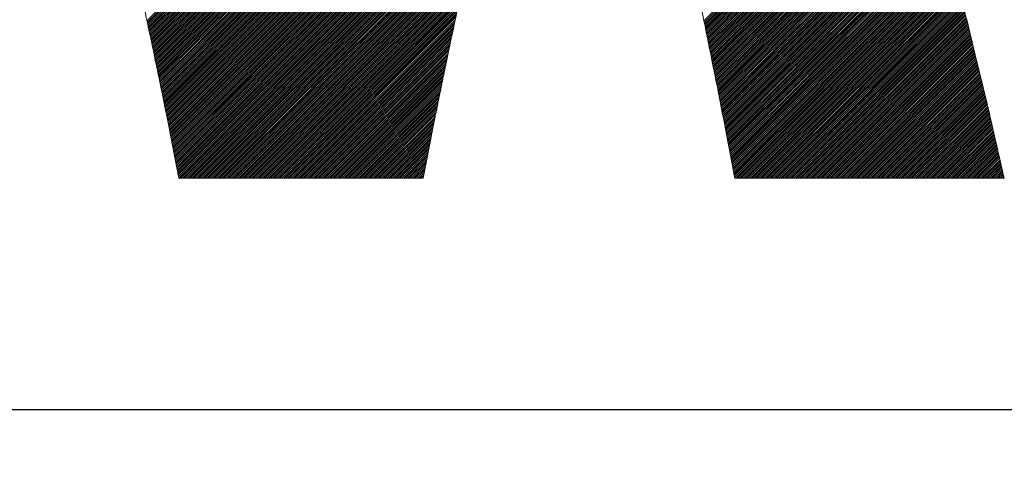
# Model space of a CAD drawing. Header units: millimetres. Extents: x 0 to 1071, y 0 to 742.
# Tile 55 of 130: x 190.32 to 195, y 521.26 to 523.35. Entities that reach past the tile are written whole.
import ezdxf

# ---------------------------------------------------------------- set-up
doc = ezdxf.new("R2010")
doc.units = ezdxf.units.MM
doc.header["$LTSCALE"] = 0.454724
doc.layers.add('NoLayerName_001', color=7, linetype='Continuous')
doc.layers.add('NoLayerName_002', color=7, linetype='Continuous')

# ---------------------------------------------------------------- blocks, each defined once
blk = doc.blocks.new('JZB_0009')
at = {"layer": 'NoLayerName_002', "color": 7, "linetype": 'Continuous', "lineweight": 25}
for p, q in [((8.8436, 2.7047), (6.9272, 0.7883)), ((8.8407, 2.6928), (6.9288, 0.781)), ((8.8377, 2.6809), (6.9304, 0.7736)), ((8.8347, 2.669), (6.932, 0.7663)), ((8.8317, 2.6571), (6.9336, 0.759)), ((8.8287, 2.6452), (6.9351, 0.7517)), ((8.8257, 2.6334), (6.9367, 0.7443)), ((8.8227, 2.6215), (6.9383, 0.737)), ((8.8198, 2.6096), (6.9399, 0.7297)), ((8.8168, 2.5977), (6.9415, 0.7224)), ((8.8138, 2.5858), (6.9431, 0.715)), ((8.8108, 2.5739), (6.9446, 0.7077)), ((8.8078, 2.562), (6.9462, 0.7004)), ((8.8048, 2.5501), (6.9478, 0.6931)), ((8.8019, 2.5382), (6.9494, 0.6857)), ((8.7989, 2.5263), (6.951, 0.6784)), ((8.7959, 2.5144), (6.9526, 0.6711)), ((8.7929, 2.5025), (6.9541, 0.6638)), ((8.7899, 2.4906), (6.9557, 0.6564)), ((8.7869, 2.4787), (6.9573, 0.6491)), ((8.7839, 2.4668), (6.9589, 0.6418)), ((8.781, 2.455), (6.9605, 0.6345)), ((8.778, 2.4431), (6.9621, 0.6271)), ((8.775, 2.4312), (6.9636, 0.6198)), ((8.772, 2.4193), (6.9652, 0.6125)), ((8.769, 2.4074), (6.9668, 0.6052)), ((8.766, 2.3955), (6.9684, 0.5978)), ((8.7631, 2.3836), (6.97, 0.5905)), ((8.7601, 2.3717), (6.9716, 0.5832)), ((8.7571, 2.3598), (6.9732, 0.5759)), ((8.7541, 2.3479), (6.9747, 0.5686)), ((8.7511, 2.336), (6.9763, 0.5612)), ((8.7481, 2.3241), (6.9779, 0.5539)), ((8.7451, 2.3122), (6.9794, 0.5464)), ((8.7422, 2.3003), (6.9809, 0.539)), ((8.7392, 2.2885), (6.9824, 0.5316)), ((8.7362, 2.2766), (6.9839, 0.5242)), ((8.7332, 2.2647), (6.9854, 0.5168)), ((8.7302, 2.2528), (6.9869, 0.5094)), ((8.7272, 2.2409), (6.9884, 0.502)), ((8.7243, 2.229), (6.9898, 0.4946)), ((8.7213, 2.2171), (6.9913, 0.4872)), ((8.7183, 2.2052), (6.9928, 0.4798)), ((8.7153, 2.1933), (6.9943, 0.4724)), ((8.7123, 2.1814), (6.9958, 0.4649)), ((8.7093, 2.1695), (6.9973, 0.4575)), ((8.7063, 2.1576), (6.9988, 0.4501)), ((8.7034, 2.1458), (7.0003, 0.4427)), ((8.7006, 2.1341), (7.0018, 0.4353)), ((8.6979, 2.1224), (7.0033, 0.4279)), ((8.6951, 2.1107), (7.0048, 0.4205)), ((8.6923, 2.099), (7.0063, 0.4131)), ((8.6895, 2.0874), (7.0078, 0.4057)), ((8.6868, 2.0757), (7.0093, 0.3983)), ((8.684, 2.064), (7.0108, 0.3909)), ((8.6812, 2.0523), (7.0123, 0.3834)), ((8.6784, 2.0406), (7.0138, 0.376)), ((8.6757, 2.029), (7.0153, 0.3686)), ((8.6729, 2.0173), (7.0168, 0.3612)), ((8.6701, 2.0056), (7.0183, 0.3538)), ((8.6673, 1.9939), (7.0198, 0.3464)), ((8.6646, 1.9822), (7.0213, 0.339)), ((8.6618, 1.9705), (7.0228, 0.3316)), ((8.659, 1.9589), (7.0243, 0.3242)), ((8.6562, 1.9472), (7.0258, 0.3168)), ((8.6535, 1.9355), (7.0273, 0.3093)), ((8.6507, 1.9238), (7.0288, 0.3019)), ((8.6479, 1.9121), (7.0303, 0.2945)), ((8.6451, 1.9004), (7.0318, 0.2871)), ((8.6424, 1.8888), (7.0333, 0.2797)), ((8.6396, 1.8771), (7.0348, 0.2723)), ((8.6368, 1.8654), (7.0363, 0.2649)), ((8.6341, 1.8537), (7.0378, 0.2575)), ((8.6313, 1.842), (7.0393, 0.2501)), ((8.6285, 1.8303), (7.0408, 0.2426)), ((8.6257, 1.8187), (7.0422, 0.2352)), ((8.623, 1.807), (7.0437, 0.2277)), ((8.6202, 1.7953), (7.0451, 0.2203)), ((8.6174, 1.7836), (7.0466, 0.2128)), ((10.5633, 1.7786), (9.5729, 0.7882)), ((8.6146, 1.7719), (7.048, 0.2053)), ((8.6119, 1.7603), (7.0495, 0.1979)), ((8.6091, 1.7486), (7.0509, 0.1904)), ((8.6063, 1.7369), (7.0524, 0.183)), ((10.5652, 1.7716), (9.5744, 0.7808)), ((10.5671, 1.7646), (9.5759, 0.7734)), ((10.5691, 1.7576), (9.5774, 0.766)), ((10.571, 1.7506), (9.5789, 0.7586)), ((10.5729, 1.7436), (9.5804, 0.7511)), ((10.5748, 1.7366), (9.5819, 0.7437)), ((8.6035, 1.7252), (7.0538, 0.1755)), ((8.6008, 1.7135), (7.0553, 0.168)), ((8.598, 1.7018), (7.0567, 0.1606)), ((8.5952, 1.6902), (7.0582, 0.1531)), ((10.5768, 1.7297), (9.5834, 0.7363)), ((10.5787, 1.7227), (9.5849, 0.7289)), ((10.5806, 1.7157), (9.5865, 0.7215)), ((10.5825, 1.7087), (9.588, 0.7141)), ((10.5844, 1.7017), (9.5895, 0.7067)), ((10.5864, 1.6947), (9.591, 0.6993)), ((10.5883, 1.6877), (9.5925, 0.6919)), ((8.5924, 1.6785), (7.0596, 0.1457)), ((8.5897, 1.6668), (7.0611, 0.1382)), ((8.5869, 1.6551), (7.0625, 0.1307)), ((8.5841, 1.6434), (7.064, 0.1233)), ((10.5902, 1.6807), (9.594, 0.6845)), ((10.5921, 1.6738), (9.5955, 0.6771)), ((10.594, 1.6668), (9.597, 0.6697)), ((10.596, 1.6598), (9.5985, 0.6623)), ((10.5979, 1.6528), (9.6, 0.6549)), ((10.5998, 1.6458), (9.6015, 0.6475)), ((10.6017, 1.6388), (9.603, 0.6401)), ((8.5813, 1.6317), (7.0654, 0.1158)), ((8.5786, 1.6201), (7.0669, 0.1084)), ((8.5758, 1.6084), (7.0683, 0.1009)), ((8.573, 1.5967), (7.0698, 0.0934)), ((10.6036, 1.6318), (9.6045, 0.6327)), ((10.6056, 1.6248), (9.606, 0.6253)), ((10.6075, 1.6179), (9.6075, 0.6179)), ((10.6094, 1.6109), (9.6091, 0.6105)), ((10.6113, 1.6039), (9.6106, 0.6031)), ((10.6132, 1.5969), (9.6121, 0.5957)), ((8.5702, 1.585), (7.0712, 0.086)), ((8.5675, 1.5733), (7.0726, 0.0785)), ((8.5647, 1.5617), (7.074, 0.071)), ((8.5619, 1.55), (7.0755, 0.0635)), ((10.6152, 1.5899), (9.6136, 0.5883)), ((10.6171, 1.5829), (9.6151, 0.5809)), ((10.619, 1.5759), (9.6166, 0.5735)), ((10.6209, 1.5689), (9.6181, 0.5661)), ((10.6228, 1.5619), (9.6196, 0.5587)), ((10.6248, 1.555), (9.6211, 0.5513)), ((10.6267, 1.548), (9.6226, 0.5439)), ((8.5592, 1.5383), (7.0769, 0.056)), ((8.5564, 1.5266), (7.0783, 0.0485)), ((8.5536, 1.5149), (7.0798, 0.0411)), ((8.5508, 1.5032), (7.0877, 0.0401)), ((10.6286, 1.541), (9.6241, 0.5365)), ((10.6305, 1.534), (9.6256, 0.5291)), ((10.6324, 1.527), (9.6271, 0.5217)), ((10.6344, 1.52), (9.6286, 0.5143)), ((10.6363, 1.513), (9.6301, 0.5069)), ((10.6382, 1.506), (9.6317, 0.4995)), ((10.6401, 1.4991), (9.6332, 0.4921)), ((8.5481, 1.4916), (7.0966, 0.0401)), ((8.5453, 1.4799), (7.1055, 0.0401)), ((8.5425, 1.4682), (7.1144, 0.0401)), ((8.5399, 1.4567), (7.1233, 0.0401)), ((10.6421, 1.4921), (9.6347, 0.4847)), ((10.644, 1.4851), (9.6362, 0.4773)), ((10.6459, 1.4781), (9.6377, 0.4699)), ((10.6478, 1.4711), (9.6392, 0.4625)), ((10.6497, 1.4641), (9.6407, 0.4551)), ((10.6517, 1.4571), (9.6422, 0.4477)), ((10.6535, 1.4501), (9.6437, 0.4403)), ((8.5374, 1.4453), (7.1323, 0.0401)), ((8.5348, 1.4338), (7.1412, 0.0401)), ((8.5323, 1.4223), (7.1501, 0.0401)), ((8.5297, 1.4109), (7.159, 0.0401)), ((10.6554, 1.443), (9.6452, 0.4329)), ((10.6572, 1.4359), (9.6467, 0.4255)), ((10.659, 1.4289), (9.6482, 0.418)), ((10.6608, 1.4218), (9.6496, 0.4106)), ((10.6627, 1.4147), (9.6511, 0.4031)), ((10.6645, 1.4076), (9.6525, 0.3956)), ((8.5272, 1.3994), (7.1679, 0.0401)), ((8.5246, 1.388), (7.1768, 0.0401)), ((8.5221, 1.3765), (7.1857, 0.0401)), ((8.5195, 1.365), (7.1946, 0.0401)), ((10.6663, 1.4005), (9.6539, 0.3881)), ((10.6682, 1.3935), (9.6553, 0.3806)), ((10.67, 1.3864), (9.6568, 0.3732)), ((10.6718, 1.3793), (9.6582, 0.3657)), ((10.6737, 1.3722), (9.6596, 0.3582)), ((10.6755, 1.3651), (9.6611, 0.3507)), ((10.6773, 1.3581), (9.6625, 0.3433)), ((8.517, 1.3536), (7.2035, 0.0401)), ((8.5144, 1.3421), (7.2124, 0.0401)), ((8.5119, 1.3307), (7.2213, 0.0401)), ((8.5093, 1.3192), (7.2302, 0.0401)), ((10.6791, 1.351), (9.6639, 0.3358)), ((10.681, 1.3439), (9.6654, 0.3283)), ((10.6828, 1.3368), (9.6668, 0.3208)), ((10.6846, 1.3298), (9.6682, 0.3133)), ((10.6865, 1.3227), (9.6696, 0.3059)), ((10.6883, 1.3156), (9.6711, 0.2984)), ((8.5068, 1.3077), (7.2392, 0.0401)), ((8.5042, 1.2963), (7.2481, 0.0401)), ((8.5017, 1.2848), (7.257, 0.0401)), ((8.4991, 1.2734), (7.2659, 0.0401)), ((10.6901, 1.3085), (9.6725, 0.2909)), ((10.6919, 1.3014), (9.6739, 0.2834)), ((10.6938, 1.2944), (9.6754, 0.2759)), ((10.6956, 1.2873), (9.6768, 0.2685)), ((10.6974, 1.2802), (9.6782, 0.261)), ((10.6993, 1.2731), (9.6796, 0.2535)), ((10.7011, 1.266), (9.6811, 0.246)), ((8.4966, 1.2619), (7.2748, 0.0401)), ((8.494, 1.2505), (7.2837, 0.0401)), ((8.4915, 1.239), (7.2926, 0.0401)), ((8.4889, 1.2275), (7.3015, 0.0401)), ((8.4864, 1.2161), (7.3104, 0.0401)), ((10.7029, 1.259), (9.6825, 0.2385)), ((10.7048, 1.2519), (9.6839, 0.2311)), ((10.7066, 1.2448), (9.6854, 0.2236)), ((10.7084, 1.2377), (9.6868, 0.2161)), ((10.7102, 1.2307), (9.6882, 0.2086)), ((10.7121, 1.2236), (9.6896, 0.2011)), ((10.7139, 1.2165), (9.6911, 0.1937)), ((8.4838, 1.2046), (7.3193, 0.0401)), ((8.4813, 1.1932), (7.3282, 0.0401)), ((8.4787, 1.1817), (7.3371, 0.0401)), ((8.4762, 1.1702), (7.3461, 0.0401)), ((10.7157, 1.2094), (9.6925, 0.1862)), ((10.7176, 1.2023), (9.6939, 0.1787)), ((10.7194, 1.1953), (9.6954, 0.1712)), ((10.7212, 1.1882), (9.6968, 0.1637)), ((10.7231, 1.1811), (9.6982, 0.1563)), ((10.7249, 1.174), (9.6996, 0.1488)), ((8.4736, 1.1588), (7.355, 0.0401)), ((8.4711, 1.1473), (7.3639, 0.0401)), ((8.4685, 1.1359), (7.3728, 0.0401)), ((8.466, 1.1244), (7.3817, 0.0401)), ((10.7267, 1.1669), (9.7011, 0.1413)), ((10.7285, 1.1599), (9.7025, 0.1338)), ((10.7304, 1.1528), (9.7039, 0.1263)), ((10.7322, 1.1457), (9.7054, 0.1189)), ((10.734, 1.1386), (9.7068, 0.1114)), ((10.7359, 1.1315), (9.7082, 0.1039)), ((10.7377, 1.1245), (9.7096, 0.0964)), ((8.4634, 1.1129), (7.3906, 0.0401)), ((8.4609, 1.1015), (7.3995, 0.0401)), ((8.4583, 1.09), (7.4084, 0.0401)), ((8.4558, 1.0786), (7.4173, 0.0401)), ((10.7395, 1.1174), (9.711, 0.0889)), ((10.7413, 1.1103), (9.7124, 0.0813)), ((10.7432, 1.1032), (9.7138, 0.0738)), ((10.745, 1.0962), (9.7152, 0.0663)), ((10.7468, 1.0891), (9.7166, 0.0588)), ((10.7487, 1.082), (9.718, 0.0513)), ((8.4532, 1.0671), (7.4262, 0.0401)), ((8.4507, 1.0557), (7.4351, 0.0401)), ((8.4481, 1.0442), (7.444, 0.0401)), ((8.4456, 1.0327), (7.453, 0.0401)), ((10.7505, 1.0749), (9.7194, 0.0438)), ((10.7523, 1.0678), (9.7246, 0.0401)), ((10.7542, 1.0608), (9.7335, 0.0401)), ((10.756, 1.0537), (9.7424, 0.0401)), ((10.7578, 1.0466), (9.7513, 0.0401)), ((10.7596, 1.0395), (9.7602, 0.0401)), ((10.7615, 1.0324), (9.7691, 0.0401)), ((8.443, 1.0213), (7.4619, 0.0401)), ((8.4405, 1.0098), (7.4708, 0.0401)), ((8.4379, 0.9984), (7.4797, 0.0401)), ((8.4354, 0.9869), (7.4886, 0.0401)), ((10.7633, 1.0254), (9.7781, 0.0401)), ((10.7651, 1.0183), (9.787, 0.0401)), ((10.767, 1.0112), (9.7959, 0.0401)), ((10.7688, 1.0041), (9.8048, 0.0401)), ((10.7706, 0.9971), (9.8137, 0.0401)), ((10.7725, 0.99), (9.8226, 0.0401)), ((10.7743, 0.9829), (9.8315, 0.0401)), ((8.4328, 0.9754), (7.4975, 0.0401)), ((8.4303, 0.964), (7.5064, 0.0401)), ((8.4277, 0.9525), (7.5153, 0.0401)), ((8.4252, 0.9411), (7.5242, 0.0401)), ((10.7761, 0.9758), (9.8404, 0.0401)), ((10.7779, 0.9687), (9.8493, 0.0401)), ((10.7798, 0.9617), (9.8582, 0.0401)), ((10.7816, 0.9546), (9.8671, 0.0401)), ((10.7834, 0.9475), (9.8761, 0.0401)), ((10.7852, 0.9404), (9.885, 0.0401)), ((8.4226, 0.9296), (7.5331, 0.0401)), ((8.4201, 0.9181), (7.542, 0.0401)), ((8.4175, 0.9067), (7.5509, 0.0401)), ((8.415, 0.8952), (7.5599, 0.0401)), ((10.787, 0.9332), (9.8939, 0.0401)), ((10.7887, 0.9261), (9.9028, 0.0401)), ((10.7905, 0.9189), (9.9117, 0.0401)), ((10.7922, 0.9118), (9.9206, 0.0401)), ((10.794, 0.9046), (9.9295, 0.0401)), ((10.7957, 0.8974), (9.9384, 0.0401)), ((10.7975, 0.8903), (9.9473, 0.0401)), ((8.4124, 0.8838), (7.5688, 0.0401)), ((8.4099, 0.8723), (7.5777, 0.0401)), ((8.4073, 0.8609), (7.5866, 0.0401)), ((8.4048, 0.8494), (7.5955, 0.0401)), ((10.7992, 0.8831), (9.9562, 0.0401)), ((10.801, 0.876), (9.9651, 0.0401)), ((10.8028, 0.8688), (9.974, 0.0401)), ((10.8045, 0.8617), (9.983, 0.0401)), ((10.8063, 0.8545), (9.9919, 0.0401)), ((10.808, 0.8474), (10.0008, 0.0401)), ((8.4022, 0.8379), (7.6044, 0.0401)), ((8.3997, 0.8265), (7.6133, 0.0401)), ((8.3971, 0.815), (7.6222, 0.0401)), ((8.3946, 0.8036), (7.6311, 0.0401)), ((10.8098, 0.8402), (10.0097, 0.0401)), ((10.8115, 0.8331), (10.0186, 0.0401)), ((10.8133, 0.8259), (10.0275, 0.0401)), ((10.8151, 0.8188), (10.0364, 0.0401)), ((10.8168, 0.8116), (10.0453, 0.0401)), ((10.8186, 0.8045), (10.0542, 0.0401)), ((10.8203, 0.7973), (10.0631, 0.0401)), ((8.3923, 0.7924), (7.64, 0.0401)), ((8.39, 0.7812), (7.6489, 0.0401)), ((8.3877, 0.77), (7.6579, 0.0401)), ((8.3854, 0.7588), (7.6668, 0.0401)), ((10.8221, 0.7902), (10.072, 0.0401)), ((10.8238, 0.783), (10.0809, 0.0401)), ((10.8256, 0.7759), (10.0899, 0.0401)), ((10.8273, 0.7687), (10.0988, 0.0401)), ((10.8291, 0.7616), (10.1077, 0.0401)), ((10.8309, 0.7544), (10.1166, 0.0401)), ((8.3831, 0.7476), (7.6757, 0.0401)), ((8.3808, 0.7364), (7.6846, 0.0401)), ((8.3785, 0.7252), (7.6935, 0.0401)), ((8.3762, 0.7139), (7.7024, 0.0401)), ((8.3739, 0.7027), (7.7113, 0.0401)), ((10.8326, 0.7472), (10.1255, 0.0401)), ((10.8344, 0.7401), (10.1344, 0.0401)), ((10.8361, 0.7329), (10.1433, 0.0401)), ((10.8379, 0.7258), (10.1522, 0.0401)), ((10.8396, 0.7186), (10.1611, 0.0401)), ((10.8414, 0.7115), (10.17, 0.0401)), ((10.8432, 0.7043), (10.1789, 0.0401)), ((8.3716, 0.6915), (7.7202, 0.0401)), ((8.3693, 0.6803), (7.7291, 0.0401)), ((8.367, 0.6691), (7.738, 0.0401)), ((8.3647, 0.6579), (7.7469, 0.0401)), ((10.8449, 0.6972), (10.1878, 0.0401)), ((10.8467, 0.69), (10.1968, 0.0401)), ((10.8484, 0.6829), (10.2057, 0.0401)), ((10.8502, 0.6757), (10.2146, 0.0401)), ((10.8519, 0.6686), (10.2235, 0.0401)), ((10.8537, 0.6614), (10.2324, 0.0401)), ((8.3625, 0.6467), (7.7558, 0.0401)), ((8.3602, 0.6355), (7.7648, 0.0401)), ((8.3579, 0.6243), (7.7737, 0.0401)), ((8.3556, 0.6131), (7.7826, 0.0401)), ((10.8554, 0.6543), (10.2413, 0.0401)), ((10.8572, 0.6471), (10.2502, 0.0401)), ((10.859, 0.64), (10.2591, 0.0401)), ((10.8607, 0.6328), (10.268, 0.0401)), ((10.8625, 0.6257), (10.2769, 0.0401)), ((10.8642, 0.6185), (10.2858, 0.0401)), ((10.866, 0.6114), (10.2947, 0.0401)), ((8.3533, 0.6019), (7.7915, 0.0401)), ((8.351, 0.5907), (7.8004, 0.0401)), ((8.3487, 0.5795), (7.8093, 0.0401)), ((8.3464, 0.5683), (7.8182, 0.0401)), ((10.8677, 0.6042), (10.3037, 0.0401)), ((10.8695, 0.597), (10.3126, 0.0401)), ((10.8712, 0.5899), (10.3215, 0.0401)), ((10.873, 0.5827), (10.3304, 0.0401)), ((10.8748, 0.5756), (10.3393, 0.0401)), ((10.8765, 0.5684), (10.3482, 0.0401)), ((10.8783, 0.5613), (10.3571, 0.0401)), ((8.3441, 0.5571), (7.8271, 0.0401)), ((8.3418, 0.5459), (7.836, 0.0401)), ((8.3395, 0.5347), (7.8449, 0.0401)), ((8.3372, 0.5235), (7.8538, 0.0401)), ((10.88, 0.5541), (10.366, 0.0401)), ((10.8818, 0.547), (10.3749, 0.0401)), ((10.8835, 0.5398), (10.3838, 0.0401)), ((10.8853, 0.5327), (10.3927, 0.0401)), ((10.8871, 0.5255), (10.4016, 0.0401)), ((10.8888, 0.5184), (10.4106, 0.0401)), ((8.3349, 0.5123), (7.8627, 0.0401)), ((8.3326, 0.5011), (7.8717, 0.0401)), ((8.3303, 0.4899), (7.8806, 0.0401)), ((8.328, 0.4787), (7.8895, 0.0401)), ((10.8906, 0.5112), (10.4195, 0.0401)), ((10.8923, 0.5041), (10.4284, 0.0401)), ((10.8941, 0.4969), (10.4373, 0.0401)), ((10.8958, 0.4898), (10.4462, 0.0401)), ((10.8976, 0.4826), (10.4551, 0.0401)), ((10.8993, 0.4755), (10.464, 0.0401)), ((10.9011, 0.4683), (10.4729, 0.0401)), ((8.3257, 0.4675), (7.8984, 0.0401)), ((8.3234, 0.4563), (7.9073, 0.0401)), ((8.3211, 0.4451), (7.9162, 0.0401)), ((8.3188, 0.4339), (7.9251, 0.0401)), ((8.3166, 0.4227), (7.934, 0.0401)), ((10.9029, 0.4612), (10.4818, 0.0401)), ((10.9046, 0.4539), (10.4907, 0.0401)), ((10.9062, 0.4467), (10.4996, 0.0401)), ((10.9079, 0.4395), (10.5085, 0.0401)), ((10.9096, 0.4323), (10.5175, 0.0401)), ((10.9113, 0.4251), (10.5264, 0.0401)), ((8.3143, 0.4115), (7.9429, 0.0401)), ((8.312, 0.4003), (7.9518, 0.0401)), ((8.3097, 0.3891), (7.9607, 0.0401)), ((8.3074, 0.3778), (7.9696, 0.0401)), ((10.913, 0.4179), (10.5353, 0.0401)), ((10.9147, 0.4106), (10.5442, 0.0401)), ((10.9164, 0.4034), (10.5531, 0.0401)), ((10.9181, 0.3962), (10.562, 0.0401)), ((10.9198, 0.389), (10.5709, 0.0401)), ((10.9215, 0.3818), (10.5798, 0.0401)), ((10.9231, 0.3745), (10.5887, 0.0401)), ((8.3051, 0.3666), (7.9786, 0.0401)), ((8.3028, 0.3554), (7.9875, 0.0401)), ((8.3005, 0.3442), (7.9964, 0.0401)), ((8.2982, 0.333), (8.0053, 0.0401)), ((10.9248, 0.3673), (10.5976, 0.0401)), ((10.9265, 0.3601), (10.6065, 0.0401)), ((10.9282, 0.3529), (10.6154, 0.0401)), ((10.9299, 0.3457), (10.6244, 0.0401)), ((10.9316, 0.3385), (10.6333, 0.0401)), ((10.9333, 0.3312), (10.6422, 0.0401)), ((8.2959, 0.3218), (8.0142, 0.0401)), ((8.2936, 0.3106), (8.0231, 0.0401)), ((8.2913, 0.2994), (8.032, 0.0401)), ((8.289, 0.2882), (8.0409, 0.0401)), ((10.935, 0.324), (10.6511, 0.0401)), ((10.9367, 0.3168), (10.66, 0.0401)), ((10.9384, 0.3096), (10.6689, 0.0401)), ((10.94, 0.3024), (10.6778, 0.0401)), ((10.9417, 0.2951), (10.6867, 0.0401)), ((10.9434, 0.2879), (10.6956, 0.0401)), ((10.9451, 0.2807), (10.7045, 0.0401)), ((8.2867, 0.277), (8.0498, 0.0401)), ((8.2844, 0.2658), (8.0587, 0.0401)), ((8.2821, 0.2546), (8.0676, 0.0401)), ((8.2798, 0.2434), (8.0765, 0.0401)), ((10.9468, 0.2735), (10.7134, 0.0401)), ((10.9485, 0.2663), (10.7224, 0.0401)), ((10.9502, 0.259), (10.7313, 0.0401)), ((10.9519, 0.2518), (10.7402, 0.0401)), ((10.9536, 0.2446), (10.7491, 0.0401)), ((10.9553, 0.2374), (10.758, 0.0401)), ((8.2775, 0.2322), (8.0855, 0.0401)), ((8.2752, 0.221), (8.0944, 0.0401)), ((8.273, 0.2098), (8.1033, 0.0401)), ((8.2707, 0.1986), (8.1122, 0.0401)), ((8.2684, 0.1874), (8.1211, 0.0401)), ((10.957, 0.2302), (10.7669, 0.0401)), ((10.9586, 0.2229), (10.7758, 0.0401)), ((10.9603, 0.2157), (10.7847, 0.0401)), ((10.9619, 0.2084), (10.7936, 0.0401)), ((10.9636, 0.2012), (10.8025, 0.0401)), ((10.9652, 0.1939), (10.8114, 0.0401)), ((8.2661, 0.1762), (8.13, 0.0401)), ((8.264, 0.1652), (8.1389, 0.0401)), ((8.2618, 0.1541), (8.1478, 0.0401)), ((8.2597, 0.1431), (8.1567, 0.0401)), ((10.9669, 0.1866), (10.8203, 0.0401)), ((10.9685, 0.1794), (10.8293, 0.0401)), ((10.9702, 0.1721), (10.8382, 0.0401)), ((10.9718, 0.1649), (10.8471, 0.0401)), ((10.9735, 0.1576), (10.856, 0.0401)), ((10.9751, 0.1504), (10.8649, 0.0401)), ((10.9768, 0.1431), (10.8738, 0.0401)), ((8.2576, 0.1321), (8.1656, 0.0401)), ((8.2554, 0.121), (8.1745, 0.0401)), ((8.2533, 0.11), (8.1834, 0.0401)), ((8.2512, 0.099), (8.1924, 0.0401)), ((10.9784, 0.1359), (10.8827, 0.0401)), ((10.9801, 0.1286), (10.8916, 0.0401)), ((10.9817, 0.1213), (10.9005, 0.0401)), ((10.9834, 0.1141), (10.9094, 0.0401)), ((10.985, 0.1068), (10.9183, 0.0401)), ((10.9866, 0.0995), (10.9272, 0.0401)), ((8.2491, 0.0879), (8.2013, 0.0401)), ((8.247, 0.0769), (8.2102, 0.0401)), ((8.2449, 0.0659), (8.2191, 0.0401)), ((8.2428, 0.0549), (8.228, 0.0401)), ((10.9883, 0.0922), (10.9362, 0.0401)), ((10.9899, 0.085), (10.9451, 0.0401)), ((10.9915, 0.0777), (10.954, 0.0401)), ((10.9932, 0.0704), (10.9629, 0.0401)), ((10.9948, 0.0631), (10.9718, 0.0401)), ((10.9964, 0.0559), (10.9807, 0.0401)), ((10.9981, 0.0486), (10.9896, 0.0401)), ((8.2407, 0.0439), (8.2369, 0.0401)), ((10.9997, 0.0413), (10.9985, 0.0401))]:
    blk.add_line(p, q, dxfattribs=at)
at = {"layer": 'NoLayerName_002', "color": 7, "linetype": 'Continuous', "lineweight": 13}
for points, knots in [([(10.9999, 0.0401), (10.9774, 0.1388), (10.932, 0.3415), (10.8575, 0.6511), (10.7775, 0.9728), (10.6924, 1.3038), (10.6029, 1.6417), (10.5099, 1.9839), (10.4142, 2.3278), (10.3164, 2.6709), (10.2175, 3.0105), (10.1182, 3.3442), (10.0192, 3.6694), (9.9214, 3.9834), (9.8255, 4.2838), (9.7326, 4.5682), (9.67, 4.7515), (9.64, 4.8402)], [0, 0, 0, 0, 0.30368, 0.623018, 0.955372, 1.298091, 1.648519, 2.003997, 2.361863, 2.719453, 3.074103, 3.423147, 3.76392, 4.093758, 4.409999, 4.709981, 4.991049, 4.991049, 4.991049, 4.991049]), ([(10.6801, 4.8402), (10.7057, 4.7342), (10.7563, 4.5179), (10.8423, 4.1904), (10.9353, 3.8545), (11.0356, 3.513), (11.1419, 3.168), (11.2535, 2.822), (11.3696, 2.4772), (11.4893, 2.136), (11.6117, 1.8008), (11.736, 1.4739), (11.8614, 1.1577), (11.9868, 0.8544), (12.1119, 0.5666), (12.2345, 0.296), (12.3196, 0.1237), (12.3601, 0.0401)], [0, 0, 0, 0, 0.327112, 0.666498, 1.015766, 1.372509, 1.734304, 2.098723, 2.463328, 2.825683, 3.183347, 3.533883, 3.874858, 4.203849, 4.518442, 4.816245, 5.094894, 5.094894, 5.094894, 5.094894]), ([(5.5999, 0.0401), (5.6124, 0.107), (5.6375, 0.2425), (5.6773, 0.4477), (5.719, 0.6573), (5.7625, 0.8704), (5.8077, 1.0867), (5.8545, 1.3054), (5.9028, 1.526), (5.9523, 1.7479), (6.003, 1.9706), (6.0547, 2.1931), (6.1073, 2.4163), (6.1607, 2.6344), (6.2146, 2.8655), (6.2691, 3.0404), (6.3239, 3.4138), (6.3822, 3.0373), (6.4391, 2.8613), (6.4959, 2.6278), (6.552, 2.4079), (6.6074, 2.183), (6.6618, 1.9591), (6.7151, 1.7354), (6.7671, 1.513), (6.8177, 1.2923), (6.8665, 1.074), (6.9136, 0.8589), (6.9586, 0.6475), (7.0014, 0.4405), (7.042, 0.2386), (7.0673, 0.1056), (7.0799, 0.0401)], [0, 0, 0, 0, 0.204121, 0.41339, 0.627209, 0.844979, 1.0661, 1.289972, 1.515997, 1.743572, 1.972098, 2.200973, 2.429597, 2.657369, 2.883688, 3.107953, 3.329565, 3.554019, 3.781102, 4.01014, 4.240459, 4.471387, 4.70225, 4.932374, 5.161088, 5.387718, 5.611592, 5.83204, 6.04839, 6.259974, 6.466123, 6.666169, 6.666169, 6.666169, 6.666169]), ([(8.24, 0.0401), (8.2526, 0.1056), (8.2779, 0.2386), (8.3185, 0.4405), (8.3613, 0.6475), (8.4063, 0.8589), (8.4533, 1.074), (8.5021, 1.2923), (8.5527, 1.513), (8.6047, 1.7354), (8.658, 1.9591), (8.7124, 2.183), (8.7678, 2.4079), (8.8239, 2.6278), (8.8807, 2.8613), (8.9375, 3.0373), (8.9958, 3.4138), (9.0506, 3.0404), (9.1052, 2.8655), (9.1592, 2.6344), (9.2126, 2.4163), (9.2652, 2.1931), (9.3169, 1.9706), (9.3676, 1.7479), (9.4171, 1.526), (9.4654, 1.3054), (9.5122, 1.0867), (9.5574, 0.8704), (9.6009, 0.6573), (9.6426, 0.4477), (9.6824, 0.2425), (9.7075, 0.107), (9.72, 0.0401)], [0, 0, 0, 0, 0.200039, 0.406182, 0.617762, 0.83411, 1.054556, 1.27843, 1.50506, 1.733773, 1.963897, 2.194759, 2.425685, 2.656002, 2.885035, 3.11211, 3.336554, 3.558181, 3.782458, 4.008785, 4.236563, 4.46519, 4.694068, 4.922594, 5.150169, 5.376193, 5.600065, 5.821186, 6.038956, 6.252775, 6.462046, 6.666171, 6.666171, 6.666171, 6.666171])]:
    blk.add_open_spline(points, degree=3, knots=knots, dxfattribs=at)
for points in [[(7.0799, 0.0401), (7.2733, 0.0401), (7.66, 0.0401), (8.0467, 0.0401), (8.24, 0.0401)], [(9.72, 0.0401), (9.9333, 0.0401), (10.36, 0.0401), (10.7866, 0.0401), (10.9999, 0.0401)]]:
    blk.add_open_spline(points, degree=3, dxfattribs=at)

msp = doc.modelspace()

# ---------------------------------------------------------------- linework, layer by layer
at = {"layer": 'NoLayerName_001', "color": 7, "linetype": 'Continuous', "lineweight": 25}
msp.add_line((183.3, 521.5), (216.7, 521.5), dxfattribs=at)
for radius, start, end in [(39.5, 318.3301343, 270), (38, 319.6850908, 270.7162159)]:
    msp.add_arc((200, 525), radius, start, end, dxfattribs=at)

# ---------------------------------------------------------------- block references
at = {"layer": 'NoLayerName_001'}
msp.add_blockref('JZB_0009', (184.000046, 522.559448), dxfattribs=at)

doc.saveas('drawing.dxf')
